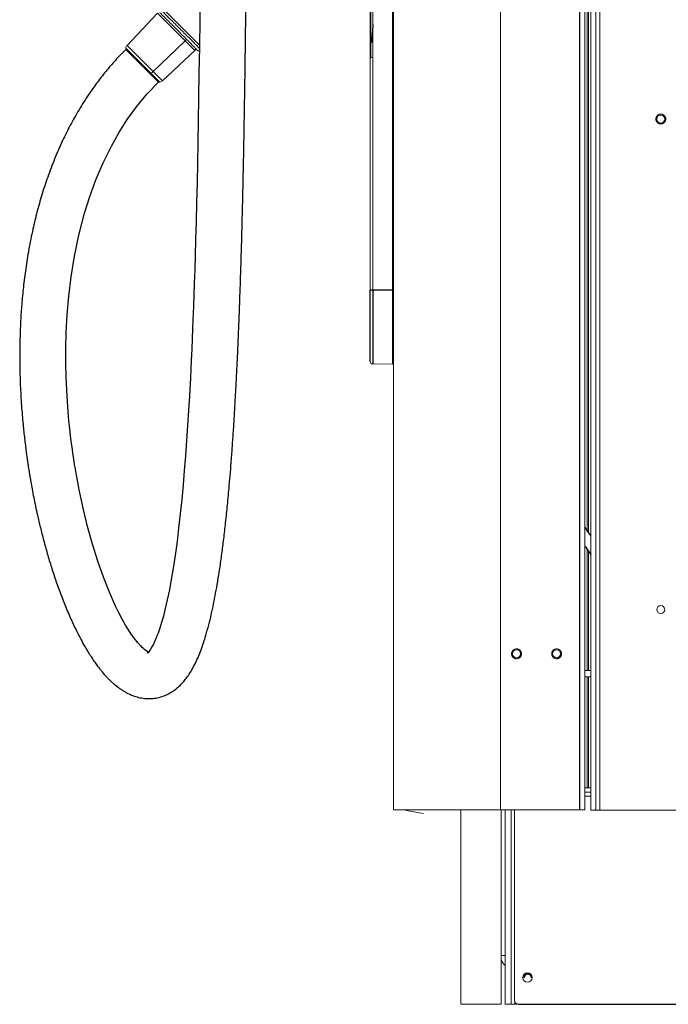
# Paper-space layout '_Right' of a CAD drawing. Header units: millimetres. Extents: x -605 to 634, y 5 to 2555.
# Tile 1 of 18: x -605 to -119, y 5 to 741. Entities that reach past the tile are written whole.
import ezdxf

# ---------------------------------------------------------------- set-up
doc = ezdxf.new("R2010")
doc.units = ezdxf.units.MM

psp = doc.layouts.new('_Right')

# ---------------------------------------------------------------- linework, layer by layer
at = {"color": 144, "linetype": 'Continuous', "lineweight": 18}
for p, q in [((-325, 1512.12), (-325, 150.12)), ((-245, 1512.12), (-245, 150.12)), ((-181.77, 1512.12), (-181.77, 150.12)), ((-177.26, 1516.5), (-177.26, 150)), ((-173.63, 1516.5), (-173.63, 150)), ((-170.76, 1510.15), (-170.76, 150)), ((-342.5, 539.12), (-342.5, 1409.12)), ((-340.47, 1409.12), (-340.47, 539.12)), ((-180.13, 1015.12), (-180.13, 359.28)), ((-179.19, 1015.12), (-179.19, 357.87)), ((-342.01, 713.13), (-342.01, 963.11)), ((-502.38, 754.62), (-470.26, 722.5)), ((-501.75, 746.41), (-524.43, 722.25)), ((-504.86, 702.68), (-481.09, 725.75)), ((-481.09, 725.75), (-479.99, 726.84)), ((-481.09, 725.75), (-473.82, 718.48)), ((-341.41, 724.65), (-340.47, 725.55)), ((-525.46, 720.21), (-500.02, 694.77)), ((-501.04, 694.79), (-525.44, 719.19)), ((-340.47, 713.15), (-342.01, 713.13)), ((-325.49, 484.02), (-340.47, 483.76)), ((-180.13, 345.26), (-180.13, 254.38)), ((-179.19, 343.94), (-179.19, 254.38)), ((-177.26, 254.38), (-181.77, 254.38)), ((-177.26, 249.62), (-181.77, 249.62)), ((-180.13, 249.62), (-180.13, 166.6)), ((-179.19, 249.62), (-179.19, 166.6)), ((-177.26, 166.6), (-181.77, 166.6)), ((-181.77, 163.43), (-177.26, 163.43)), ((-181.77, 160.25), (-177.26, 160.25)), ((-325, 150.12), (-181.77, 150.12)), ((-302.64, 147.39), (-315.5, 149.65)), ((-315.5, 149.65), (-302.64, 147.39)), ((-274.67, 4.6), (-274.67, 150.12)), ((-244.5, 150.12), (-244.5, 4.6)), ((-241.37, 4.6), (-241.37, 150.12)), ((-236.88, 4.6), (-236.88, 150.12)), ((-234.5, 150.12), (-234.5, 7.6)), ((-177.26, 150), (177.26, 150)), ((-241.37, 41.11), (-244.5, 41.11)), ((-227.5, 24.6), (-226.96, 24.6)), ((-222.04, 24.6), (-221.5, 24.6)), ((-244.5, 4.6), (-274.67, 4.6)), ((-231.5, 4.6), (-241.37, 4.6)), ((-234.25, 4.6), (-234.25, 6.4))]:
    psp.add_line(p, q, dxfattribs=at)
at = {"color": 7, "linetype": 'Continuous', "lineweight": 25}
for p, q in [((-185.94, 1499.92), (-185.94, 150.12)), ((-325.49, 539.12), (-325.49, 1409.12)), ((-524.43, 722.25), (-497.98, 695.79)), ((-497.98, 695.79), (-473.82, 718.48)), ((-473.82, 718.48), (-472.72, 719.57)), ((-471.56, 718.4), (-470.39, 718.09)), ((-325, 539.12), (-342.5, 539.12)), ((-231.5, 4.6), (231.5, 4.6))]:
    psp.add_line(p, q, dxfattribs=at)
at = {"color": 7, "linetype": 'Continuous', "lineweight": 25, "flags": 128}
for points in [[(-469.87, 762.89), (-470.1, 741.33), (-470.36, 720.86), (-470.62, 701.46), (-470.89, 683.1), (-471.18, 665.77), (-471.47, 649.43), (-471.77, 634.06), (-472.08, 619.64), (-472.43, 604.29), (-472.79, 590.11), (-473.14, 577.06), (-473.48, 565.1), (-473.81, 554.21), (-474.14, 544.34), (-474.44, 535.55), (-474.54, 532.76), (-474.63, 530.07), (-474.76, 526.66), (-474.93, 522.18), (-475.14, 516.65), (-475.4, 510.22), (-475.71, 502.84), (-476.06, 494.79), (-476.46, 486.28), (-477.09, 473.39), (-477.83, 459.7), (-478.67, 445.33), (-479.64, 430.36), (-480.75, 414.94), (-481.6, 404.19), (-482.53, 393.34), (-483.55, 382.43), (-484.66, 371.53), (-485.86, 360.87), (-487.07, 351.01), (-488.5, 340.44), (-489.94, 330.94), (-491.36, 322.43), (-492.77, 314.86), (-494.33, 307.29), (-495.83, 300.74), (-497.27, 295.11), (-498.63, 290.31), (-499.95, 286.11), (-501.28, 282.28), (-501.83, 280.83), (-502.58, 278.96), (-503.57, 276.65), (-504.77, 274.15), (-505.92, 272.03), (-507.21, 270), (-508.25, 268.66), (-508.98, 267.9), (-509.28, 267.64), (-509.09, 267.71), (-508.59, 267.84), (-508.1, 267.89), (-507.86, 267.88), (-507.9, 267.91), (-508.22, 268.04), (-508.8, 268.34), (-509.47, 268.75), (-510.39, 269.39), (-511.36, 270.15), (-512.25, 270.92), (-513.03, 271.65), (-513.7, 272.3), (-514.35, 272.98), (-514.8, 273.46), (-515.21, 273.91), (-515.71, 274.46), (-516.29, 275.14), (-516.96, 275.93), (-518.19, 277.47), (-519.64, 279.38), (-521.3, 281.72), (-523.31, 284.77), (-525.57, 288.43), (-528.05, 292.78), (-530.59, 297.57), (-533.09, 302.65), (-537.7, 313.01), (-542.13, 324.24), (-546.34, 336.25), (-550.3, 348.93), (-553.97, 362.19), (-557.34, 375.96), (-558.89, 382.98), (-560.25, 389.57), (-561.39, 395.46), (-562.33, 400.61), (-563.09, 405), (-563.68, 408.61), (-564.03, 410.79), (-564.3, 412.51), (-564.49, 413.77), (-564.62, 414.62), (-564.94, 416.8), (-565.39, 420.01), (-565.76, 422.73), (-566.2, 426.13), (-566.72, 430.36), (-567.3, 435.43), (-567.91, 441.36), (-568.52, 448.16), (-569.11, 455.84), (-569.63, 464.41), (-570.03, 473.88), (-570.27, 484.26), (-570.27, 495.53), (-569.96, 507.68), (-569.26, 520.69), (-568.09, 534.51), (-566.33, 549.1), (-563.87, 564.37), (-560.58, 580.23), (-556.32, 596.57), (-552.4, 609.04), (-547.79, 621.64), (-542.41, 634.26), (-536.18, 646.84), (-530.53, 656.81), (-524.25, 666.64), (-517.28, 676.28), (-509.56, 685.68), (-501.04, 694.79), (-501.04, 694.79)], [(-341.41, 724.65), (-341.41, 724.65)]]:
    psp.add_lwpolyline(points, dxfattribs=at)
at = {"color": 144, "linetype": 'Continuous', "lineweight": 18}
for centre, radius in [((-125, 667.1), 3), ((-125, 300), 3), ((-233, 266.9), 3), ((-203, 266.9), 3), ((-224.83, 24.6), 3.5)]:
    psp.add_circle(centre, radius, dxfattribs=at)
at = {"color": 7, "linetype": 'Continuous', "lineweight": 25}
for centre, radius, start, end in [((-97.37, 713.68), 244.28, 174.33757, 177.42605), ((-471.43, 718.89), 0.5, 225, 255), ((-325.5, 484.52), 0.5, 271, 360)]:
    psp.add_arc(centre, radius, start, end, dxfattribs=at)
at = {"color": 144, "linetype": 'Continuous', "lineweight": 18}
for centre, radius, start, end in [((-521.52, 719.51), 4, 136.80039, 170), ((-342, 712.63), 0.5, 91, 180), ((-509.97, 707.85), 7.26, 297.24245, 314.6345), ((-500.71, 698.71), 4, 280, 313.19961), ((-340.5, 485.76), 2, 180, 271), ((-314.97, 152.66), 3.05, 236.37839, 260), ((-314.97, 152.66), 3.05, 236.39155, 260), ((-235.48, 41.11), 9.52, 198.64698, 231.76256), ((-224.5, 24.6), 3, 0, 180), ((-224.5, 24.6), 2.46, 0, 180), ((-231.5, 7.6), 3, 180, 270)]:
    psp.add_arc(centre, radius, start, end, dxfattribs=at)
at = {"color": 7, "linetype": 'Continuous', "lineweight": 25}
for points, knots in [([(-525.44, 719.19), (-528.05, 716.49), (-533.23, 711.16), (-540.39, 702.77), (-547.01, 694.29), (-553.75, 684.78), (-560.45, 674.23), (-566.97, 662.65), (-573.1, 650.36), (-578.77, 637.4), (-583.9, 623.84), (-588.25, 610.55), (-591.91, 597.57), (-595.19, 583.95), (-598.03, 569.82), (-600.36, 555.31), (-602.09, 541.54), (-603.32, 528.56), (-604.13, 516.38), (-604.6, 505.02), (-604.8, 494.35), (-604.79, 482.02), (-604.41, 468.13), (-603.56, 452.92), (-602.59, 441.37), (-601.76, 433.16), (-601.19, 428), (-600.6, 423.07), (-600.02, 418.6), (-599.5, 414.81), (-599.09, 411.92), (-598.79, 409.86), (-598.55, 408.29), (-598.31, 406.69), (-598, 404.7), (-597.59, 402.18), (-597.09, 399.15), (-596.39, 395.06), (-595.46, 389.93), (-594.29, 383.82), (-592.96, 377.33), (-591.33, 369.82), (-589.33, 361.26), (-586.88, 351.66), (-584.13, 341.73), (-581.05, 331.52), (-577.63, 321.14), (-573.86, 310.69), (-569.76, 300.32), (-565.8, 291.29), (-562.21, 283.8), (-559.2, 277.95), (-556.39, 272.87), (-553.8, 268.5), (-551.44, 264.76), (-549.56, 261.96), (-548.11, 259.9), (-547.06, 258.46), (-546.09, 257.17), (-545.21, 256.03), (-544.42, 255.02), (-543.7, 254.14), (-542.93, 253.21), (-541.99, 252.11), (-540.77, 250.73), (-539.28, 249.11), (-537.62, 247.42), (-535.96, 245.83), (-534.48, 244.52), (-533.13, 243.37), (-531.66, 242.2), (-529.92, 240.91), (-527.96, 239.6), (-525.93, 238.37), (-523.35, 236.99), (-520.04, 235.53), (-515.83, 234.22), (-511.26, 233.43), (-506.41, 233.3), (-501.66, 233.91), (-497.26, 235.19), (-493.47, 236.89), (-490.23, 238.8), (-487.34, 240.95), (-484.8, 243.23), (-482.48, 245.65), (-480.23, 248.39), (-478.03, 251.5), (-475.69, 255.3), (-473.34, 259.74), (-471.04, 264.83), (-469.03, 269.94), (-467.19, 275.19), (-465.27, 281.32), (-463.32, 288.39), (-461.4, 296.3), (-459.68, 304.23), (-458.09, 312.44), (-456.53, 321.29), (-454.97, 331.15), (-453.46, 341.77), (-452.01, 353.17), (-450.6, 365.36), (-449.23, 378.68), (-448.07, 391.2), (-447.1, 402.7), (-446.29, 412.96), (-445.51, 423.75), (-444.75, 434.93), (-444.02, 446.54), (-443.35, 458.12), (-442.75, 469.36), (-442.23, 479.7), (-441.78, 489.1), (-441.41, 497.5), (-441.09, 504.84), (-440.83, 511.1), (-440.64, 516.11), (-440.49, 519.93), (-440.39, 522.62), (-440.31, 524.54), (-440.26, 526.08), (-440.18, 528.21), (-440.07, 531.19), (-439.89, 536.27), (-439.65, 543.17), (-439.37, 551.65), (-439.09, 560.7), (-438.81, 570.25), (-438.52, 580.71), (-438.22, 592.1), (-437.92, 604.36), (-437.62, 617.52), (-437.32, 631.58), (-437.03, 646.61), (-436.7, 664.9), (-436.36, 686.52), (-435.99, 711.59), (-435.66, 737.89), (-435.35, 765.44), (-435.06, 794.43), (-434.8, 824.89), (-434.54, 856.84), (-434.3, 890.12), (-434.06, 924.72), (-433.82, 960.64), (-433.57, 997.85), (-433.3, 1035.22), (-433, 1072.65), (-432.67, 1110.06), (-432.29, 1148.46), (-431.84, 1187.82), (-431.31, 1228.08), (-430.63, 1272.04), (-429.78, 1319.73), (-428.67, 1371.18), (-427.33, 1423.55), (-425.72, 1476.69), (-424.01, 1524.19), (-422.3, 1565.84), (-420.66, 1601.45), (-418.85, 1637.14), (-416.84, 1672.65), (-414.65, 1707.63), (-412.31, 1741.43), (-409.83, 1773.93), (-407.22, 1805.12), (-404.46, 1835.32), (-401.54, 1864.51), (-398.49, 1892.52), (-395.31, 1919.35), (-392, 1945.02), (-388.56, 1969.69), (-384.95, 1993.51), (-381.18, 2016.47), (-377.25, 2038.55), (-373.2, 2059.6), (-369.01, 2079.61), (-364.71, 2098.61), (-360.29, 2116.59), (-355.58, 2134.27), (-350.56, 2151.58), (-345.19, 2168.41), (-339.72, 2184.01), (-334.17, 2198.38), (-328.56, 2211.53), (-322.82, 2223.47), (-317.13, 2233.85), (-311.5, 2242.82), (-305.95, 2250.56), (-300.17, 2257.57), (-294.78, 2263.24), (-289.88, 2267.79), (-285.56, 2271.42), (-280.97, 2274.91), (-275.88, 2278.37), (-270.07, 2281.91), (-265.81, 2284.09), (-263.56, 2285.23)], [0, 0, 0, 0, 0.004013, 0.007934, 0.011774, 0.015542, 0.020461, 0.025274, 0.029988, 0.03552, 0.040919, 0.046184, 0.051312, 0.056297, 0.062314, 0.06808, 0.073581, 0.078802, 0.083731, 0.088355, 0.092686, 0.096877, 0.103637, 0.110072, 0.116165, 0.118463, 0.120707, 0.122895, 0.124919, 0.12659, 0.127907, 0.128753, 0.129345, 0.129998, 0.130888, 0.132013, 0.133374, 0.134968, 0.137533, 0.140345, 0.143326, 0.146473, 0.150773, 0.155331, 0.160133, 0.165162, 0.170399, 0.175822, 0.181408, 0.18706, 0.190942, 0.19446, 0.197627, 0.200457, 0.202966, 0.205164, 0.206319, 0.207372, 0.208326, 0.209182, 0.209942, 0.210607, 0.211208, 0.212081, 0.213105, 0.214386, 0.215895, 0.217289, 0.218459, 0.21942, 0.220442, 0.221719, 0.223179, 0.224558, 0.225833, 0.228158, 0.230579, 0.233051, 0.23556, 0.238074, 0.240593, 0.242464, 0.244348, 0.246226, 0.247837, 0.249399, 0.251242, 0.253121, 0.254956, 0.257698, 0.26017, 0.262589, 0.265007, 0.267418, 0.270792, 0.274075, 0.277256, 0.280405, 0.283838, 0.287609, 0.291744, 0.295903, 0.300419, 0.305315, 0.310614, 0.314163, 0.317886, 0.321789, 0.325879, 0.330002, 0.334345, 0.338387, 0.342107, 0.345482, 0.348494, 0.351128, 0.35337, 0.355208, 0.356505, 0.357466, 0.358087, 0.35857, 0.359116, 0.360365, 0.361763, 0.364562, 0.367759, 0.37085, 0.374255, 0.377981, 0.382039, 0.386437, 0.391098, 0.396106, 0.401472, 0.407159, 0.415652, 0.424575, 0.433935, 0.443741, 0.453996, 0.464904, 0.476285, 0.488142, 0.500472, 0.513275, 0.526544, 0.540273, 0.553255, 0.566607, 0.580317, 0.594373, 0.60876, 0.62346, 0.641484, 0.659892, 0.678638, 0.697673, 0.71694, 0.729652, 0.742417, 0.755215, 0.768022, 0.780616, 0.79286, 0.804416, 0.815627, 0.826487, 0.836994, 0.847142, 0.85676, 0.866029, 0.874949, 0.883521, 0.891909, 0.899937, 0.907608, 0.914925, 0.921892, 0.928514, 0.934796, 0.941528, 0.947839, 0.95374, 0.959241, 0.964339, 0.969052, 0.973421, 0.976996, 0.980376, 0.983599, 0.986704, 0.98873, 0.990735, 0.992733, 0.99489, 0.997307, 1, 1, 1, 1]), ([(-501.68, 746.34), (-501.69, 746.35), (-501.72, 746.38), (-501.18, 745.84), (-500.12, 744.78), (-498.56, 743.23), (-496.6, 741.26), (-494.29, 738.96), (-491.74, 736.4), (-489.03, 733.69), (-486.28, 730.94), (-483.57, 728.23), (-481.91, 726.58), (-481.09, 725.75)], [0, 0, 0, 0, 0.051823, 0.146641, 0.241458, 0.336276, 0.431094, 0.525911, 0.620729, 0.715547, 0.810365, 0.905182, 1, 1, 1, 1]), ([(-342.5, 485.76), (-342.5, 485.76), (-342.5, 485.76), (-342.5, 485.82), (-342.5, 485.88), (-342.5, 486.11), (-342.5, 486.28), (-342.5, 486.64), (-342.5, 486.78), (-342.5, 487.09), (-342.5, 487.27), (-342.5, 487.86), (-342.5, 488.34), (-342.5, 489.5), (-342.5, 490.18), (-342.5, 491.38), (-342.5, 491.82), (-342.5, 492.75), (-342.5, 493.25), (-342.5, 494.83), (-342.5, 496.01), (-342.5, 497.99), (-342.5, 498.68), (-342.5, 500.12), (-342.5, 500.87), (-342.5, 503.16), (-342.5, 504.76), (-342.5, 507.25), (-342.5, 508.1), (-342.5, 509.83), (-342.5, 510.71), (-342.5, 513.35), (-342.5, 515.14), (-342.5, 518.76), (-342.5, 520.58), (-342.5, 524.26), (-342.5, 526.12), (-342.5, 529.83), (-342.5, 531.69), (-342.5, 535.4), (-342.5, 537.26), (-342.5, 539.12)], [0, 0, 0, 0, 0.0625, 0.0625, 0.125, 0.125, 0.1875, 0.1875, 0.21875, 0.21875, 0.25, 0.25, 0.3125, 0.3125, 0.375, 0.375, 0.40625, 0.40625, 0.4375, 0.4375, 0.5, 0.5, 0.53125, 0.53125, 0.5625, 0.5625, 0.625, 0.625, 0.65625, 0.65625, 0.6875, 0.6875, 0.75, 0.75, 0.8125, 0.8125, 0.875, 0.875, 0.9375, 0.9375, 1, 1, 1, 1]), ([(-340.47, 539.12), (-340.47, 537.19), (-340.47, 535.27), (-340.47, 531.42), (-340.47, 529.5), (-340.47, 525.66), (-340.47, 523.74), (-340.47, 519.93), (-340.47, 518.04), (-340.47, 514.31), (-340.47, 512.46), (-340.47, 509.72), (-340.47, 508.81), (-340.47, 507.03), (-340.47, 506.16), (-340.47, 503.58), (-340.47, 501.93), (-340.47, 499.57), (-340.47, 498.8), (-340.47, 497.32), (-340.47, 496.6), (-340.47, 494.55), (-340.47, 493.32), (-340.47, 491.67), (-340.47, 491.16), (-340.47, 490.18), (-340.47, 489.73), (-340.47, 488.46), (-340.47, 487.74), (-340.47, 486.52), (-340.47, 486.01), (-340.47, 485.38), (-340.47, 485.19), (-340.47, 484.86), (-340.47, 484.71), (-340.47, 484.33), (-340.47, 484.15), (-340.47, 483.9), (-340.47, 483.83), (-340.47, 483.76), (-340.47, 483.76), (-340.47, 483.76)], [0, 0, 0, 0, 0.0625, 0.0625, 0.125, 0.125, 0.1875, 0.1875, 0.25, 0.25, 0.3125, 0.3125, 0.34375, 0.34375, 0.375, 0.375, 0.4375, 0.4375, 0.46875, 0.46875, 0.5, 0.5, 0.5625, 0.5625, 0.59375, 0.59375, 0.625, 0.625, 0.6875, 0.6875, 0.75, 0.75, 0.78125, 0.78125, 0.8125, 0.8125, 0.875, 0.875, 0.9375, 0.9375, 1, 1, 1, 1]), ([(-325.49, 484.02), (-325.49, 484.02), (-325.49, 484.02), (-325.49, 484.09), (-325.49, 484.16), (-325.49, 484.41), (-325.49, 484.59), (-325.49, 485.1), (-325.49, 485.43), (-325.49, 486.26), (-325.49, 486.77), (-325.49, 487.69), (-325.49, 488.03), (-325.49, 488.75), (-325.49, 489.14), (-325.49, 490.4), (-325.49, 491.36), (-325.49, 493), (-325.49, 493.59), (-325.49, 494.83), (-325.49, 495.48), (-325.49, 497.53), (-325.49, 499), (-325.49, 502.12), (-325.49, 503.78), (-325.49, 507.24), (-325.49, 509.01), (-325.49, 512.61), (-325.49, 514.44), (-325.49, 517.22), (-325.49, 518.16), (-325.49, 520.04), (-325.49, 520.99), (-325.49, 523.84), (-325.49, 525.74), (-325.49, 529.55), (-325.49, 531.47), (-325.49, 535.29), (-325.49, 537.21), (-325.49, 539.12)], [0, 0, 0, 0, 0.0625, 0.0625, 0.125, 0.125, 0.1875, 0.1875, 0.25, 0.25, 0.3125, 0.3125, 0.34375, 0.34375, 0.375, 0.375, 0.4375, 0.4375, 0.46875, 0.46875, 0.5, 0.5, 0.5625, 0.5625, 0.625, 0.625, 0.6875, 0.6875, 0.75, 0.75, 0.78125, 0.78125, 0.8125, 0.8125, 0.875, 0.875, 0.9375, 0.9375, 1, 1, 1, 1]), ([(-177.26, 355.03), (-177.59, 355.5), (-179.13, 357.71), (-180.6, 359.97), (-181.77, 361.74)], [0, 0, 0, 0, 0.21375, 1, 1, 1, 1]), ([(-181.77, 347.59), (-181.59, 347.33), (-180.13, 345.18), (-178.6, 343.07), (-177.26, 341.23)], [0, 0, 0, 0, 0.123496, 1, 1, 1, 1])]:
    psp.add_open_spline(points, degree=3, knots=knots, dxfattribs=at)
at = {"color": 144, "linetype": 'Continuous', "lineweight": 18}
for points, knots in [([(-500.73, 750.52), (-500.12, 749.91), (-498.9, 748.68), (-496.37, 746.16), (-493.47, 743.25), (-490.23, 740.01), (-486.8, 736.59), (-483.31, 733.1), (-479.9, 729.69), (-476.69, 726.47), (-473.82, 723.61), (-471.66, 721.45), (-470.71, 720.5), (-470.37, 720.15)], [0, 0, 0, 0, 0.09458, 0.189159, 0.283739, 0.378319, 0.472898, 0.567478, 0.662058, 0.756637, 0.851217, 0.945797, 1, 1, 1, 1]), ([(-499.97, 746.82), (-499.45, 746.29), (-498.4, 745.24), (-496.24, 743.08), (-493.75, 740.59), (-490.98, 737.82), (-488.04, 734.89), (-485.06, 731.91), (-482.14, 728.98), (-479.39, 726.23), (-476.92, 723.77), (-474.83, 721.68), (-473.19, 720.03), (-472.1, 718.94), (-471.56, 718.41), (-471.61, 718.46), (-471.63, 718.48)], [0, 0, 0, 0, 0.07433, 0.148661, 0.222991, 0.297322, 0.371652, 0.445982, 0.520313, 0.594643, 0.668974, 0.743304, 0.817634, 0.891965, 0.966295, 1, 1, 1, 1]), ([(-342.01, 723.87), (-341.97, 723.95), (-341.81, 724.25), (-341.58, 724.48), (-341.41, 724.65)], [0, 0, 0, 0, 0.284131, 1, 1, 1, 1]), ([(-121.31, 667.1), (-121.31, 667.16), (-121.31, 667.3), (-121.33, 667.49), (-121.36, 667.69), (-121.39, 667.88), (-121.44, 668.08), (-121.5, 668.27), (-121.59, 668.51), (-121.72, 668.8), (-121.91, 669.12), (-122.13, 669.43), (-122.47, 669.8), (-122.96, 670.2), (-123.62, 670.54), (-124.3, 670.74), (-125, 670.81), (-125.7, 670.74), (-126.38, 670.54), (-127.04, 670.2), (-127.53, 669.8), (-127.87, 669.43), (-128.09, 669.12), (-128.28, 668.8), (-128.43, 668.46), (-128.55, 668.13), (-128.63, 667.79), (-128.68, 667.44), (-128.69, 667.21), (-128.69, 667.1)], [0, 0, 0, 0, 0.017277, 0.03443, 0.05151, 0.068566, 0.085649, 0.10281, 0.120098, 0.152252, 0.184451, 0.217289, 0.250174, 0.315809, 0.38008, 0.440024, 0.500014, 0.559959, 0.619949, 0.68422, 0.749855, 0.782693, 0.815578, 0.847732, 0.879931, 0.910075, 0.939954, 0.969839, 1, 1, 1, 1]), ([(-128.69, 667.1), (-128.69, 667.03), (-128.69, 666.9), (-128.67, 666.7), (-128.64, 666.5), (-128.61, 666.31), (-128.56, 666.11), (-128.5, 665.92), (-128.41, 665.68), (-128.28, 665.4), (-128.09, 665.07), (-127.87, 664.77), (-127.53, 664.39), (-127.04, 663.99), (-126.38, 663.65), (-125.7, 663.45), (-125, 663.38), (-124.3, 663.45), (-123.62, 663.65), (-122.96, 663.99), (-122.47, 664.39), (-122.13, 664.76), (-121.91, 665.07), (-121.72, 665.4), (-121.57, 665.73), (-121.45, 666.07), (-121.37, 666.4), (-121.32, 666.75), (-121.31, 666.98), (-121.31, 667.1)], [0, 0, 0, 0, 0.017277, 0.03443, 0.05151, 0.068566, 0.085649, 0.10281, 0.120098, 0.152252, 0.184451, 0.217289, 0.250174, 0.315809, 0.38008, 0.440024, 0.500014, 0.559959, 0.619949, 0.68422, 0.749855, 0.782693, 0.815578, 0.847732, 0.879931, 0.910075, 0.939954, 0.969839, 1, 1, 1, 1]), ([(-325, 416.76), (-325, 416.78), (-325, 416.83), (-325, 416.66), (-325, 416.39), (-325, 415.95), (-325, 415.26), (-325, 414.59), (-325, 414.16)], [0, 0, 0, 0, 0.070561, 0.22809, 0.388963, 0.549836, 0.707366, 1, 1, 1, 1]), ([(-325, 270.57), (-325, 270.57), (-325, 270.57), (-325, 270.31), (-325, 270.11)], [0, 0, 0, 0, 0.265792, 1, 1, 1, 1]), ([(-236.59, 267.76), (-236.6, 267.69), (-236.63, 267.56), (-236.66, 267.36), (-236.68, 267.17), (-236.69, 266.97), (-236.69, 266.77), (-236.68, 266.57), (-236.65, 266.32), (-236.59, 266.01), (-236.48, 265.65), (-236.33, 265.3), (-236.09, 264.85), (-235.7, 264.35), (-235.14, 263.87), (-234.52, 263.51), (-233.86, 263.29), (-233.17, 263.19), (-232.45, 263.23), (-231.74, 263.41), (-231.17, 263.68), (-230.75, 263.97), (-230.46, 264.21), (-230.2, 264.49), (-229.98, 264.77), (-229.79, 265.07), (-229.63, 265.38), (-229.5, 265.71), (-229.44, 265.93), (-229.41, 266.04)], [0, 0, 0, 0, 0.017277, 0.03443, 0.05151, 0.068566, 0.085649, 0.10281, 0.120098, 0.152252, 0.184451, 0.217289, 0.250174, 0.315809, 0.38008, 0.440024, 0.500014, 0.559959, 0.619949, 0.68422, 0.749855, 0.782693, 0.815578, 0.847732, 0.879931, 0.910075, 0.939954, 0.969839, 1, 1, 1, 1]), ([(-229.41, 266.04), (-229.4, 266.11), (-229.37, 266.24), (-229.34, 266.44), (-229.32, 266.63), (-229.31, 266.83), (-229.31, 267.03), (-229.32, 267.23), (-229.35, 267.48), (-229.41, 267.79), (-229.52, 268.15), (-229.67, 268.5), (-229.91, 268.95), (-230.3, 269.45), (-230.86, 269.93), (-231.48, 270.29), (-232.14, 270.51), (-232.83, 270.61), (-233.55, 270.57), (-234.26, 270.39), (-234.83, 270.12), (-235.25, 269.83), (-235.54, 269.59), (-235.8, 269.31), (-236.02, 269.03), (-236.21, 268.73), (-236.37, 268.42), (-236.5, 268.09), (-236.56, 267.87), (-236.59, 267.76)], [0, 0, 0, 0, 0.017277, 0.03443, 0.05151, 0.068566, 0.085649, 0.10281, 0.120098, 0.152252, 0.184451, 0.217289, 0.250174, 0.315809, 0.38008, 0.440024, 0.500014, 0.559959, 0.619949, 0.68422, 0.749855, 0.782693, 0.815578, 0.847732, 0.879931, 0.910075, 0.939954, 0.969839, 1, 1, 1, 1]), ([(-206.67, 267.29), (-206.68, 267.22), (-206.69, 267.09), (-206.69, 266.89), (-206.69, 266.7), (-206.67, 266.5), (-206.64, 266.3), (-206.61, 266.11), (-206.54, 265.86), (-206.44, 265.56), (-206.29, 265.21), (-206.1, 264.89), (-205.8, 264.48), (-205.36, 264.03), (-204.74, 263.62), (-204.08, 263.35), (-203.39, 263.21), (-202.69, 263.2), (-201.99, 263.33), (-201.3, 263.59), (-200.77, 263.94), (-200.39, 264.28), (-200.14, 264.56), (-199.92, 264.86), (-199.73, 265.18), (-199.58, 265.5), (-199.46, 265.83), (-199.38, 266.16), (-199.35, 266.39), (-199.33, 266.51)], [0, 0, 0, 0, 0.017277, 0.03443, 0.05151, 0.068566, 0.085649, 0.10281, 0.120098, 0.152252, 0.184451, 0.217289, 0.250174, 0.315809, 0.38008, 0.440024, 0.500014, 0.559959, 0.619949, 0.68422, 0.749855, 0.782693, 0.815578, 0.847732, 0.879931, 0.910075, 0.939954, 0.969839, 1, 1, 1, 1]), ([(-199.33, 266.51), (-199.32, 266.58), (-199.31, 266.71), (-199.31, 266.91), (-199.31, 267.1), (-199.33, 267.3), (-199.36, 267.5), (-199.39, 267.69), (-199.46, 267.94), (-199.56, 268.24), (-199.71, 268.59), (-199.9, 268.91), (-200.2, 269.32), (-200.64, 269.77), (-201.26, 270.18), (-201.92, 270.45), (-202.61, 270.59), (-203.31, 270.6), (-204.01, 270.47), (-204.7, 270.21), (-205.23, 269.86), (-205.61, 269.52), (-205.86, 269.24), (-206.08, 268.94), (-206.27, 268.62), (-206.42, 268.3), (-206.54, 267.97), (-206.62, 267.64), (-206.65, 267.41), (-206.67, 267.29)], [0, 0, 0, 0, 0.017277, 0.03443, 0.05151, 0.068566, 0.085649, 0.10281, 0.120098, 0.152252, 0.184451, 0.217289, 0.250174, 0.315809, 0.38008, 0.440024, 0.500014, 0.559959, 0.619949, 0.68422, 0.749855, 0.782693, 0.815578, 0.847732, 0.879931, 0.910075, 0.939954, 0.969839, 1, 1, 1, 1])]:
    psp.add_open_spline(points, degree=3, knots=knots, dxfattribs=at)

doc.saveas('drawing.dxf')
